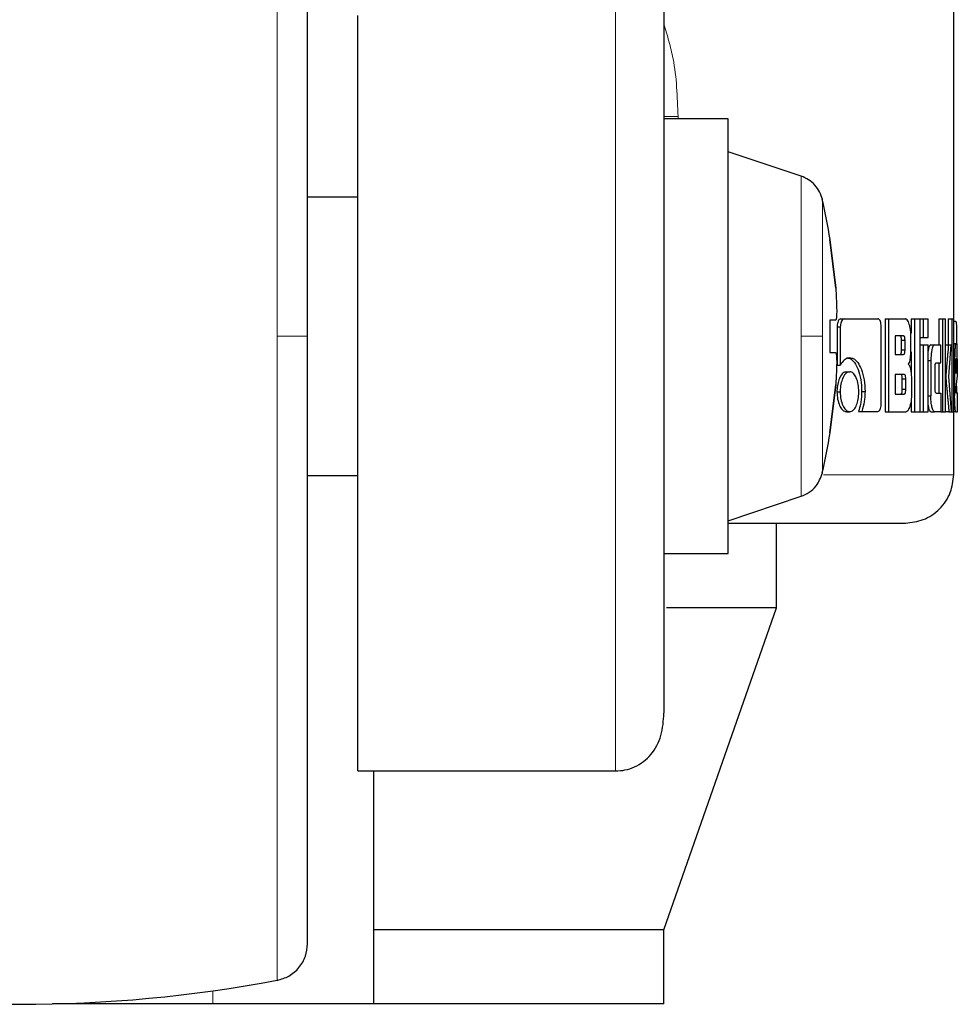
# Model space of a CAD drawing. Header units: millimetres. Extents: x 26 to 239, y 85 to 160.
# Tile 61 of 72: x 216.76 to 217.77, y 84.54 to 85.6. Entities that reach past the tile are written whole.
import ezdxf

# ---------------------------------------------------------------- set-up
doc = ezdxf.new("R2010")
doc.units = ezdxf.units.MM
doc.linetypes.add('PHANTOM', pattern=[12.7, 6.35, -1.27, 1.27, -1.27, 1.27, -1.27])

msp = doc.modelspace()

# ---------------------------------------------------------------- linework, layer by layer
at = {"color": 7, "linetype": 'Continuous', "lineweight": 25}
for p, q in [((217.7642, 85.25), (217.7642, 86.4968)), ((217.1222, 84.7895), (217.1222, 85.6038)), ((217.5213, 85.4922), (217.4519, 85.4922)), ((217.5213, 85.258), (217.5213, 85.4922)), ((217.5998, 85.4305), (217.5213, 85.4567)), ((217.1222, 85.408), (217.0678, 85.408)), ((217.6308, 85.3621), (217.631, 85.3621)), ((217.6308, 85.3621), (217.637, 85.31)), ((217.637, 85.31), (217.6308, 85.3621)), ((217.637, 85.2753), (217.6308, 85.2753)), ((217.6308, 85.2753), (217.6308, 85.2406)), ((217.637, 85.2753), (217.6308, 85.2753)), ((217.6385, 85.2682), (217.6385, 85.2269)), ((217.6385, 85.2682), (217.642, 85.2682)), ((217.642, 85.2682), (217.642, 85.2269)), ((217.6426, 85.2767), (217.6461, 85.2767)), ((217.6461, 85.2767), (217.6826, 85.2767)), ((217.6861, 85.1854), (217.6861, 85.2682)), ((217.6902, 85.2767), (217.6902, 85.1767)), ((217.6902, 85.2767), (217.6939, 85.2767)), ((217.6939, 85.2767), (217.6939, 85.1767)), ((217.6939, 85.2767), (217.7121, 85.2767)), ((217.7183, 85.2767), (217.7183, 85.2612)), ((217.7183, 85.2767), (217.7221, 85.2767)), ((217.7221, 85.2767), (217.7221, 85.1767)), ((217.7221, 85.2767), (217.7279, 85.2767)), ((217.7279, 85.1767), (217.7279, 85.2767)), ((217.7279, 85.2767), (217.7314, 85.2767)), ((217.7314, 85.2767), (217.7365, 85.2767)), ((217.7314, 85.2767), (217.7314, 85.2567)), ((217.7365, 85.2567), (217.7365, 85.2767)), ((217.7481, 85.2767), (217.7481, 85.2488)), ((217.7481, 85.2767), (217.7521, 85.2767)), ((217.7521, 85.2767), (217.7554, 85.2767)), ((217.7521, 85.2767), (217.7521, 85.1767)), ((217.7554, 85.1767), (217.7554, 85.2767)), ((217.7582, 85.2767), (217.7582, 85.2487)), ((217.7582, 85.2767), (217.7622, 85.2767)), ((217.7622, 85.2767), (217.7642, 85.2767)), ((217.7622, 85.2767), (217.7622, 85.1767)), ((217.7642, 85.1767), (217.7642, 85.2767)), ((217.7642, 85.2744), (217.7661, 85.2744)), ((217.5213, 85.0237), (217.5213, 85.258)), ((217.71, 85.2583), (217.7012, 85.2583)), ((217.7012, 85.2583), (217.7012, 85.2385)), ((217.7181, 85.2462), (217.7181, 85.2582)), ((217.7079, 85.2435), (217.7079, 85.2533)), ((217.7117, 85.2533), (217.7079, 85.2533)), ((217.7117, 85.2435), (217.7117, 85.2533)), ((217.7279, 85.2567), (217.7314, 85.2567)), ((217.7279, 85.2487), (217.7314, 85.2487)), ((217.7314, 85.2567), (217.7365, 85.2567)), ((217.7314, 85.2487), (217.7314, 85.1767)), ((217.7314, 85.2487), (217.7365, 85.2487)), ((217.7365, 85.1767), (217.7365, 85.2487)), ((217.7395, 85.2488), (217.7434, 85.2488)), ((217.7434, 85.2488), (217.7502, 85.2488)), ((217.7502, 85.2292), (217.7502, 85.2488)), ((217.7554, 85.2487), (217.7584, 85.2487)), ((217.7584, 85.2487), (217.7613, 85.2487)), ((217.7588, 85.2145), (217.7613, 85.2487)), ((217.7642, 85.25), (217.7664, 85.25)), ((217.7664, 85.25), (217.7676, 85.25)), ((217.7673, 85.2502), (217.7673, 85.25)), ((217.6308, 85.2406), (217.637, 85.2406)), ((217.7012, 85.2385), (217.71, 85.2385)), ((217.7079, 85.2435), (217.7117, 85.2435)), ((217.7183, 85.2413), (217.7183, 85.2167)), ((217.6385, 85.2269), (217.642, 85.2269)), ((217.7365, 85.2318), (217.7395, 85.2318)), ((217.7395, 85.2318), (217.7395, 85.1937)), ((217.7452, 85.2292), (217.7502, 85.2292)), ((217.7481, 85.2292), (217.7481, 85.1968)), ((217.7642, 85.2327), (217.7652, 85.2327)), ((217.7652, 85.2327), (217.7652, 85.194)), ((217.7664, 85.2287), (217.7664, 85.2179)), ((217.7676, 85.2286), (217.7664, 85.2286)), ((217.7664, 85.2179), (217.7676, 85.2268)), ((217.7676, 85.2268), (217.7664, 85.2268)), ((217.7675, 85.2337), (217.7667, 85.2337)), ((217.7676, 85.2268), (217.7676, 85.2286)), ((217.7681, 85.2152), (217.7681, 85.2327)), ((217.6486, 85.2196), (217.6521, 85.2196)), ((217.7109, 85.2169), (217.7012, 85.2169)), ((217.7012, 85.2169), (217.7012, 85.1957)), ((217.7441, 85.2017), (217.7441, 85.2242)), ((217.7554, 85.2145), (217.7557, 85.2145)), ((217.7618, 85.1767), (217.7588, 85.2145)), ((217.7665, 85.1999), (217.7681, 85.2152)), ((217.637, 85.2059), (217.6308, 85.1539)), ((217.6308, 85.1539), (217.637, 85.2059)), ((217.7087, 85.2007), (217.7087, 85.2119)), ((217.7125, 85.2119), (217.7087, 85.2119)), ((217.7125, 85.2007), (217.7125, 85.2119)), ((217.7187, 85.2094), (217.7187, 85.1952)), ((217.7673, 85.2043), (217.7673, 85.1979)), ((217.6384, 85.1981), (217.6419, 85.1981)), ((217.665, 85.1983), (217.6686, 85.1983)), ((217.7012, 85.1957), (217.7109, 85.1957)), ((217.7125, 85.2007), (217.7087, 85.2007)), ((217.7365, 85.1937), (217.7395, 85.1937)), ((217.7452, 85.1968), (217.7502, 85.1968)), ((217.7502, 85.1968), (217.7502, 85.1767)), ((217.7642, 85.194), (217.7652, 85.194)), ((217.7666, 85.1971), (217.7681, 85.1971)), ((217.7681, 85.1767), (217.7681, 85.1971)), ((217.7183, 85.1892), (217.7183, 85.1767)), ((217.6486, 85.1767), (217.6521, 85.1767)), ((217.6616, 85.177), (217.6652, 85.177)), ((217.6652, 85.177), (217.6826, 85.177)), ((217.6902, 85.1767), (217.6939, 85.1767)), ((217.6939, 85.1767), (217.7128, 85.1767)), ((217.7183, 85.1767), (217.7221, 85.1767)), ((217.7221, 85.1767), (217.7279, 85.1767)), ((217.7279, 85.1767), (217.7314, 85.1767)), ((217.7314, 85.1767), (217.7365, 85.1767)), ((217.7395, 85.1767), (217.7434, 85.1767)), ((217.7502, 85.1767), (217.7434, 85.1767)), ((217.7502, 85.1767), (217.7521, 85.1767)), ((217.7521, 85.1767), (217.7554, 85.1767)), ((217.759, 85.1767), (217.7554, 85.1767)), ((217.759, 85.1767), (217.7618, 85.1767)), ((217.7618, 85.1767), (217.7622, 85.1767)), ((217.7622, 85.1767), (217.7642, 85.1767)), ((217.7642, 85.1088), (217.7642, 85.1767)), ((217.7664, 85.1767), (217.7642, 85.1767)), ((217.7664, 85.1767), (217.7681, 85.1767)), ((217.631, 85.1539), (217.6308, 85.1539)), ((217.0678, 85.108), (217.1222, 85.108)), ((217.5213, 85.0592), (217.5998, 85.0855)), ((217.5733, 84.9654), (217.5733, 85.0567)), ((217.4519, 85.0237), (217.5213, 85.0237)), ((217.4519, 84.6184), (217.5733, 84.9654)), ((217.5733, 84.9654), (217.4547, 84.9654)), ((217.1222, 84.7895), (217.3998, 84.7895)), ((217.1395, 84.6184), (217.1395, 84.7895)), ((217.4519, 84.6184), (217.1395, 84.6184)), ((217.1395, 84.5384), (217.1395, 84.6184)), ((217.4519, 84.5384), (217.4519, 84.6184)), ((216.966, 84.5384), (216.7933, 84.5384)), ((217.1395, 84.5384), (216.966, 84.5384)), ((217.4519, 84.5384), (217.1395, 84.5384))]:
    msp.add_line(p, q, dxfattribs=at)
at = {"color": 8, "linetype": 'PHANTOM', "lineweight": 18}
for p, q in [((217.0352, 85.9521), (217.0352, 85.258)), ((217.3998, 85.6496), (217.3998, 84.7895)), ((217.4672, 85.495), (217.4519, 85.495)), ((217.4672, 85.4922), (217.4672, 85.495)), ((217.5998, 85.4305), (217.5998, 85.258)), ((217.6227, 85.258), (217.6227, 85.4053)), ((217.0352, 85.258), (217.0352, 84.5638)), ((217.5998, 85.258), (217.5998, 85.0855)), ((217.6227, 85.1107), (217.6227, 85.258)), ((217.7673, 85.2502), (217.7642, 85.2502)), ((217.7642, 85.1088), (217.6237, 85.1088)), ((216.966, 84.5525), (216.966, 84.5384))]:
    msp.add_line(p, q, dxfattribs=at)
at = {"color": 7, "linetype": 'Continuous', "lineweight": 25}
for centre, radius, start, end in [((216.9767, 85.258), 0.6625, 9.0401, 12.8479), ((216.9767, 85.258), 0.6625, 347.1521, 350.9599), ((216.7578, 86.038), 1.5, 259.3429, 280.6571)]:
    msp.add_arc(centre, radius, start, end, dxfattribs=at)
for points, knots in [([(217.0678, 85.258), (217.0678, 85.2773), (217.0678, 85.3174), (217.0678, 85.3788), (217.0678, 85.444), (217.0678, 85.5124), (217.0678, 85.583), (217.0678, 85.6472), (217.0678, 85.704), (217.0678, 85.753), (217.0678, 85.7979), (217.0678, 85.8374), (217.0678, 85.87), (217.0678, 85.8942), (217.0678, 85.9099), (217.0678, 85.9118), (217.0678, 85.9128)], [0, 0, 0, 0, 0.0565161, 0.1167687, 0.1806988, 0.2517253, 0.3280222, 0.4096826, 0.4749253, 0.5432262, 0.6143825, 0.6881107, 0.7640301, 0.8416834, 0.9205349, 1, 1, 1, 1]), ([(217.4519, 85.6529), (217.4519, 85.6524), (217.4519, 85.6457), (217.4519, 85.6201), (217.4519, 85.577), (217.4519, 85.5239), (217.4519, 85.466), (217.4519, 85.4062), (217.4519, 85.3473), (217.4519, 85.2913), (217.4519, 85.2379), (217.4519, 85.1848), (217.4519, 85.1298), (217.4519, 85.0729), (217.4519, 85.0161), (217.4519, 84.9623), (217.4519, 84.9144), (217.4519, 84.8775), (217.4519, 84.8566), (217.4519, 84.8527), (217.4519, 84.8523)], [0, 0, 0, 0, 0.006812, 0.078905, 0.149594, 0.217781, 0.282593, 0.34343, 0.399958, 0.45207, 0.499844, 0.54759, 0.599673, 0.656171, 0.716979, 0.781764, 0.849931, 0.920608, 0.992695, 1, 1, 1, 1]), ([(217.6227, 85.4053), (217.6218, 85.4081), (217.6201, 85.4138), (217.6148, 85.4211), (217.608, 85.4271), (217.6025, 85.4294), (217.5998, 85.4305)], [0, 0, 0, 0, 0.2458482, 0.4999738, 0.7541031, 1, 1, 1, 1]), ([(217.637, 85.31), (217.6372, 85.3061), (217.6378, 85.2984), (217.6381, 85.288), (217.6381, 85.2801), (217.6376, 85.2759), (217.6372, 85.2755), (217.637, 85.2753)], [0, 0, 0, 0, 0.21418, 0.428393, 0.641869, 0.855029, 1, 1, 1, 1]), ([(217.6426, 85.2767), (217.642, 85.2766), (217.6409, 85.2763), (217.6396, 85.2743), (217.6388, 85.2718), (217.6386, 85.2696), (217.6385, 85.2684), (217.6385, 85.2682)], [0, 0, 0, 0, 0.270782, 0.51651, 0.734659, 0.950494, 1, 1, 1, 1]), ([(217.6461, 85.2767), (217.6456, 85.2766), (217.6446, 85.2764), (217.6433, 85.2746), (217.6424, 85.2722), (217.6421, 85.27), (217.642, 85.2686), (217.642, 85.2682)], [0, 0, 0, 0, 0.237847, 0.478363, 0.691212, 0.91485, 1, 1, 1, 1]), ([(217.6861, 85.2682), (217.686, 85.2693), (217.6859, 85.2714), (217.6852, 85.2739), (217.6844, 85.2757), (217.6835, 85.2766), (217.6829, 85.2767), (217.6826, 85.2767)], [0, 0, 0, 0, 0.23202, 0.466677, 0.674354, 0.866851, 1, 1, 1, 1]), ([(217.7181, 85.2582), (217.718, 85.2603), (217.7179, 85.2643), (217.7167, 85.27), (217.7151, 85.2744), (217.7134, 85.2765), (217.7124, 85.2767), (217.7121, 85.2767)], [0, 0, 0, 0, 0.211229, 0.417842, 0.697636, 0.899613, 1, 1, 1, 1]), ([(217.7661, 85.2744), (217.7663, 85.2743), (217.7666, 85.2741), (217.7669, 85.2722), (217.7672, 85.2686), (217.7673, 85.2634), (217.7673, 85.2571), (217.7673, 85.2523), (217.7673, 85.2502)], [0, 0, 0, 0, 0.202652, 0.407272, 0.523017, 0.63863, 0.84564, 1, 1, 1, 1]), ([(217.0678, 84.6032), (217.0678, 84.6041), (217.0678, 84.6061), (217.0678, 84.6217), (217.0678, 84.6459), (217.0678, 84.6785), (217.0678, 84.718), (217.0678, 84.763), (217.0678, 84.812), (217.0678, 84.8687), (217.0678, 84.9329), (217.0678, 85.0036), (217.0678, 85.0823), (217.0678, 85.167), (217.0678, 85.2289), (217.0678, 85.258)], [0, 0, 0, 0, 0.079472, 0.15833, 0.235991, 0.311917, 0.38565, 0.456814, 0.525119, 0.590369, 0.672045, 0.748348, 0.819371, 0.915252, 1, 1, 1, 1]), ([(217.7079, 85.2533), (217.7079, 85.2541), (217.7079, 85.2554), (217.7076, 85.2569), (217.7072, 85.2578), (217.7067, 85.2582), (217.7064, 85.2583), (217.7063, 85.2583)], [0, 0, 0, 0, 0.316261, 0.470222, 0.624985, 0.841367, 1, 1, 1, 1]), ([(217.7117, 85.2533), (217.7117, 85.2541), (217.7117, 85.2554), (217.7114, 85.2569), (217.711, 85.2578), (217.7105, 85.2582), (217.7102, 85.2583), (217.71, 85.2583)], [0, 0, 0, 0, 0.314656, 0.468282, 0.622999, 0.839622, 1, 1, 1, 1]), ([(217.7152, 85.2279), (217.7157, 85.2284), (217.7164, 85.2294), (217.7173, 85.2325), (217.7179, 85.2381), (217.718, 85.2429), (217.7181, 85.2462)], [0, 0, 0, 0, 0.186592, 0.34338, 0.548879, 1, 1, 1, 1]), ([(217.7395, 85.2488), (217.739, 85.2485), (217.7381, 85.2481), (217.737, 85.2451), (217.7366, 85.2426), (217.7365, 85.242)], [0, 0, 0, 0, 0.419102, 0.841313, 1, 1, 1, 1]), ([(217.7434, 85.2488), (217.7429, 85.2485), (217.742, 85.2481), (217.7407, 85.2443), (217.7399, 85.2394), (217.7396, 85.235), (217.7395, 85.2324), (217.7395, 85.2318)], [0, 0, 0, 0, 0.2461187, 0.4940928, 0.7065084, 0.9327033, 1, 1, 1, 1]), ([(217.7584, 85.2487), (217.7583, 85.2464), (217.7581, 85.2439), (217.7578, 85.2411), (217.7578, 85.2405), (217.7577, 85.2398), (217.7577, 85.2392), (217.7576, 85.2387), (217.7576, 85.2382), (217.7575, 85.2376), (217.7575, 85.2371), (217.7574, 85.2365), (217.7574, 85.236), (217.7574, 85.2356), (217.7573, 85.2352), (217.7573, 85.2347), (217.7572, 85.2341), (217.7572, 85.2331), (217.7569, 85.2299), (217.7565, 85.2259), (217.7562, 85.2218), (217.756, 85.2197), (217.7558, 85.2176), (217.7558, 85.2159), (217.7557, 85.2145)], [0, 0, 0, 0, 0.2070549, 0.2199752, 0.2458352, 0.2588083, 0.2846639, 0.2975886, 0.3105617, 0.3234971, 0.3493571, 0.3622818, 0.3752172, 0.3881948, 0.4011302, 0.4140549, 0.4269903, 0.45287, 0.5046402, 0.7116504, 0.8151683, 0.8669158, 0.8928095, 1, 1, 1, 1]), ([(217.7664, 85.25), (217.7662, 85.2498), (217.766, 85.2494), (217.7656, 85.2456), (217.7653, 85.2407), (217.7652, 85.2361), (217.7652, 85.2334), (217.7652, 85.2327)], [0, 0, 0, 0, 0.242827, 0.487151, 0.701525, 0.919955, 1, 1, 1, 1]), ([(217.7681, 85.2327), (217.768, 85.2349), (217.768, 85.2394), (217.768, 85.2447), (217.7679, 85.2485), (217.7678, 85.2499), (217.7677, 85.25), (217.7676, 85.25)], [0, 0, 0, 0, 0.242778, 0.486971, 0.70082, 0.920405, 1, 1, 1, 1]), ([(217.637, 85.2406), (217.6372, 85.2402), (217.6378, 85.2395), (217.6381, 85.2335), (217.6381, 85.2248), (217.6376, 85.215), (217.6372, 85.2085), (217.637, 85.2059)], [0, 0, 0, 0, 0.214183, 0.428397, 0.641859, 0.855049, 1, 1, 1, 1]), ([(217.7063, 85.2385), (217.7065, 85.2386), (217.707, 85.2386), (217.7075, 85.2395), (217.7078, 85.2406), (217.7079, 85.242), (217.7079, 85.243), (217.7079, 85.2435)], [0, 0, 0, 0, 0.305782, 0.462989, 0.621084, 0.820803, 1, 1, 1, 1]), ([(217.71, 85.2385), (217.7103, 85.2386), (217.7107, 85.2386), (217.7112, 85.2394), (217.7115, 85.2404), (217.7117, 85.2419), (217.7117, 85.243), (217.7117, 85.2435)], [0, 0, 0, 0, 0.272702, 0.436161, 0.601254, 0.792666, 1, 1, 1, 1]), ([(217.6522, 85.2347), (217.6509, 85.2345), (217.648, 85.2341), (217.6445, 85.2311), (217.6426, 85.2279), (217.642, 85.2269)], [0, 0, 0, 0, 0.3503542, 0.7926013, 1, 1, 1, 1]), ([(217.6486, 85.2347), (217.6499, 85.2346), (217.6529, 85.2342), (217.6573, 85.2302), (217.6614, 85.2223), (217.6645, 85.2114), (217.6648, 85.2027), (217.665, 85.1983)], [0, 0, 0, 0, 0.14053, 0.342304, 0.543192, 0.771874, 1, 1, 1, 1]), ([(217.6522, 85.2347), (217.6534, 85.2346), (217.6565, 85.2342), (217.6609, 85.2301), (217.665, 85.2222), (217.6681, 85.2113), (217.6684, 85.2026), (217.6686, 85.1983)], [0, 0, 0, 0, 0.141658, 0.3442, 0.545937, 0.775189, 1, 1, 1, 1]), ([(217.7152, 85.2279), (217.7157, 85.2275), (217.7165, 85.2266), (217.7176, 85.2231), (217.7185, 85.2173), (217.7186, 85.2124), (217.7187, 85.2094)], [0, 0, 0, 0, 0.175807, 0.369307, 0.612777, 1, 1, 1, 1]), ([(217.7441, 85.2242), (217.7441, 85.2249), (217.7441, 85.2261), (217.7442, 85.2275), (217.7445, 85.2285), (217.7448, 85.2292), (217.745, 85.2292), (217.7452, 85.2292)], [0, 0, 0, 0, 0.249266, 0.411971, 0.576413, 0.763993, 1, 1, 1, 1]), ([(217.7667, 85.2337), (217.7667, 85.2336), (217.7666, 85.2335), (217.7665, 85.2323), (217.7665, 85.2308), (217.7664, 85.2295), (217.7664, 85.2288), (217.7664, 85.2287)], [0, 0, 0, 0, 0.271972, 0.519384, 0.755441, 0.965092, 1, 1, 1, 1]), ([(217.7676, 85.2286), (217.7676, 85.2294), (217.7676, 85.2306), (217.7676, 85.2321), (217.7676, 85.233), (217.7675, 85.2336), (217.7675, 85.2337), (217.7675, 85.2337)], [0, 0, 0, 0, 0.273451, 0.436373, 0.60054, 0.749591, 1, 1, 1, 1]), ([(217.6486, 85.2196), (217.6473, 85.2194), (217.6447, 85.2188), (217.6416, 85.2142), (217.6393, 85.2082), (217.6385, 85.2025), (217.6384, 85.1991), (217.6384, 85.1981)], [0, 0, 0, 0, 0.241043, 0.484184, 0.693292, 0.917454, 1, 1, 1, 1]), ([(217.6521, 85.2196), (217.6508, 85.2194), (217.6482, 85.2188), (217.6451, 85.2142), (217.6428, 85.2081), (217.642, 85.2024), (217.6419, 85.199), (217.6419, 85.1981)], [0, 0, 0, 0, 0.242993, 0.488152, 0.698179, 0.921168, 1, 1, 1, 1]), ([(217.6619, 85.1981), (217.6618, 85.2009), (217.6616, 85.2064), (217.6595, 85.2131), (217.6567, 85.2178), (217.6541, 85.2195), (217.6525, 85.2196), (217.6521, 85.2196)], [0, 0, 0, 0, 0.242988, 0.488067, 0.700012, 0.923094, 1, 1, 1, 1]), ([(217.7087, 85.2119), (217.7087, 85.2128), (217.7087, 85.2141), (217.7084, 85.2156), (217.708, 85.2164), (217.7076, 85.2168), (217.7072, 85.2169), (217.7071, 85.2169)], [0, 0, 0, 0, 0.322662, 0.475928, 0.630067, 0.845345, 1, 1, 1, 1]), ([(217.7125, 85.2119), (217.7125, 85.2128), (217.7125, 85.2141), (217.7122, 85.2156), (217.7118, 85.2164), (217.7113, 85.2168), (217.711, 85.2169), (217.7109, 85.2169)], [0, 0, 0, 0, 0.320809, 0.47397, 0.628204, 0.84377, 1, 1, 1, 1]), ([(217.7557, 85.2145), (217.7557, 85.2136), (217.7558, 85.2118), (217.7562, 85.2069), (217.7566, 85.2028), (217.757, 85.1993), (217.757, 85.1988), (217.757, 85.1983), (217.7571, 85.1976), (217.7573, 85.1955), (217.7575, 85.1931), (217.7577, 85.1908), (217.7579, 85.1892), (217.758, 85.1876), (217.7583, 85.1849), (217.7586, 85.1814), (217.7588, 85.1783), (217.759, 85.1767)], [0, 0, 0, 0, 0.061752, 0.125072, 0.377841, 0.393652, 0.409433, 0.417319, 0.433117, 0.464695, 0.59099, 0.622566, 0.654137, 0.71727, 0.748841, 0.875121, 1, 1, 1, 1]), ([(217.6384, 85.1981), (217.6385, 85.1954), (217.6388, 85.1899), (217.641, 85.1833), (217.6438, 85.1786), (217.6465, 85.1769), (217.6481, 85.1767), (217.6486, 85.1767)], [0, 0, 0, 0, 0.241061, 0.484248, 0.693476, 0.912981, 1, 1, 1, 1]), ([(217.6419, 85.1981), (217.642, 85.1954), (217.6423, 85.1899), (217.6445, 85.1832), (217.6474, 85.1786), (217.6501, 85.1769), (217.6517, 85.1767), (217.6521, 85.1767)], [0, 0, 0, 0, 0.243118, 0.488339, 0.697765, 0.916618, 1, 1, 1, 1]), ([(217.6521, 85.1767), (217.6534, 85.177), (217.656, 85.1775), (217.659, 85.1822), (217.6611, 85.1882), (217.6619, 85.1939), (217.6619, 85.1972), (217.6619, 85.1981)], [0, 0, 0, 0, 0.2429594, 0.4879827, 0.7010432, 0.919113, 1, 1, 1, 1]), ([(217.665, 85.1983), (217.6649, 85.1956), (217.6648, 85.191), (217.6636, 85.1837), (217.6623, 85.1795), (217.6616, 85.177)], [0, 0, 0, 0, 0.347852, 0.596183, 1, 1, 1, 1]), ([(217.6686, 85.1983), (217.6685, 85.1956), (217.6683, 85.189), (217.6668, 85.1818), (217.6655, 85.1778), (217.6652, 85.177)], [0, 0, 0, 0, 0.351392, 0.854027, 1, 1, 1, 1]), ([(217.7071, 85.1957), (217.7073, 85.1957), (217.7077, 85.1958), (217.7082, 85.1965), (217.7085, 85.1976), (217.7087, 85.1991), (217.7087, 85.2002), (217.7087, 85.2007)], [0, 0, 0, 0, 0.271738, 0.431951, 0.593832, 0.793189, 1, 1, 1, 1]), ([(217.7109, 85.1957), (217.7111, 85.1957), (217.7115, 85.1958), (217.712, 85.1965), (217.7123, 85.1976), (217.7125, 85.1991), (217.7125, 85.2002), (217.7125, 85.2007)], [0, 0, 0, 0, 0.266535, 0.428873, 0.593101, 0.790592, 1, 1, 1, 1]), ([(217.7187, 85.1952), (217.7186, 85.1931), (217.7185, 85.1891), (217.7173, 85.1834), (217.7157, 85.1789), (217.714, 85.1769), (217.7131, 85.1768), (217.7128, 85.1767)], [0, 0, 0, 0, 0.212285, 0.418135, 0.699483, 0.905976, 1, 1, 1, 1]), ([(217.7434, 85.1767), (217.7429, 85.1769), (217.7419, 85.1774), (217.7407, 85.1814), (217.7398, 85.1865), (217.7396, 85.1908), (217.7395, 85.1932), (217.7395, 85.1937)], [0, 0, 0, 0, 0.254574, 0.510737, 0.728449, 0.94528, 1, 1, 1, 1]), ([(217.7452, 85.1968), (217.745, 85.1968), (217.7447, 85.1969), (217.7444, 85.1978), (217.7442, 85.1989), (217.7441, 85.2003), (217.7441, 85.2013), (217.7441, 85.2017)], [0, 0, 0, 0, 0.324316, 0.475591, 0.626623, 0.831072, 1, 1, 1, 1]), ([(217.7664, 85.1767), (217.7662, 85.1769), (217.766, 85.1774), (217.7656, 85.1812), (217.7653, 85.1862), (217.7652, 85.1907), (217.7652, 85.1933), (217.7652, 85.194)], [0, 0, 0, 0, 0.246517, 0.494841, 0.706863, 0.924824, 1, 1, 1, 1]), ([(217.7666, 85.1971), (217.7666, 85.1971), (217.7666, 85.1971), (217.7665, 85.1975), (217.7665, 85.1978), (217.7665, 85.1986), (217.7665, 85.1993), (217.7665, 85.1999)], [0, 0, 0, 0, 0.335094, 0.463339, 0.562725, 0.662434, 1, 1, 1, 1]), ([(217.6826, 85.177), (217.6831, 85.1771), (217.6839, 85.1773), (217.685, 85.1791), (217.6858, 85.1814), (217.686, 85.1837), (217.6861, 85.1851), (217.6861, 85.1854)], [0, 0, 0, 0, 0.237302, 0.477462, 0.692893, 0.918263, 1, 1, 1, 1]), ([(217.7365, 85.1837), (217.7366, 85.1829), (217.737, 85.1805), (217.738, 85.1779), (217.7389, 85.1768), (217.7394, 85.1767), (217.7395, 85.1767)], [0, 0, 0, 0, 0.1742, 0.543759, 0.911678, 1, 1, 1, 1]), ([(217.5998, 85.0855), (217.6028, 85.0867), (217.6089, 85.0894), (217.6178, 85.0976), (217.6208, 85.1057), (217.6227, 85.1107)], [0, 0, 0, 0, 0.276677, 0.56253, 1, 1, 1, 1]), ([(217.7121, 85.0567), (217.7187, 85.0574), (217.7288, 85.0585), (217.7409, 85.065), (217.7492, 85.0717), (217.7559, 85.0801), (217.7624, 85.0922), (217.7635, 85.1022), (217.7642, 85.1088)], [0, 0, 0, 0, 0.239814, 0.368838, 0.500511, 0.632124, 0.760897, 1, 1, 1, 1]), ([(217.5214, 85.0567), (217.5237, 85.0567), (217.5519, 85.0567), (217.5947, 85.0567), (217.6476, 85.0567), (217.6846, 85.0567), (217.7079, 85.0567), (217.7107, 85.0567), (217.7121, 85.0567)], [0, 0, 0, 0, 0.0174476, 0.2143599, 0.4126283, 0.6106407, 0.8068377, 1, 1, 1, 1]), ([(217.3998, 84.7895), (217.4033, 84.7897), (217.4106, 84.7902), (217.4249, 84.7951), (217.4402, 84.8074), (217.4506, 84.8286), (217.4514, 84.8436), (217.4519, 84.8517)], [0, 0, 0, 0, 0.086452, 0.184465, 0.414336, 0.687442, 1, 1, 1, 1]), ([(217.0352, 84.5638), (217.0396, 84.5651), (217.0485, 84.5677), (217.0592, 84.5771), (217.0665, 84.5894), (217.0674, 84.5987), (217.0678, 84.6032)], [0, 0, 0, 0, 0.24237, 0.500033, 0.757653, 1, 1, 1, 1])]:
    msp.add_open_spline(points, degree=3, knots=knots, dxfattribs=at)
at = {"color": 8, "linetype": 'PHANTOM', "lineweight": 18}
for points, knots in [([(217.4519, 85.5944), (217.4556, 85.5821), (217.4652, 85.5505), (217.4664, 85.516), (217.4672, 85.495)], [0, 0, 0, 0, 0.388069, 1, 1, 1, 1]), ([(217.0352, 85.258), (217.0401, 85.258), (217.0501, 85.258), (217.0607, 85.258), (217.0668, 85.258), (217.0675, 85.258), (217.0678, 85.258)], [0, 0, 0, 0, 0.272473, 0.56185, 0.787517, 1, 1, 1, 1]), ([(217.6227, 85.258), (217.6217, 85.258), (217.6196, 85.258), (217.6123, 85.258), (217.6045, 85.258), (217.5998, 85.258)], [0, 0, 0, 0, 0.276678, 0.562559, 1, 1, 1, 1])]:
    msp.add_open_spline(points, degree=3, knots=knots, dxfattribs=at)

doc.saveas('drawing.dxf')
